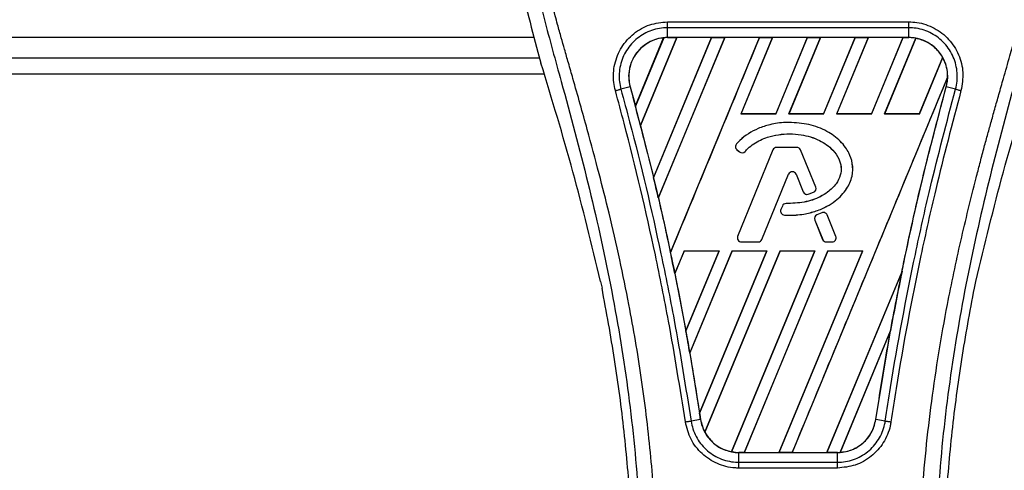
# Model space of a CAD drawing. Header units: millimetres. Extents: x 0 to 420, y 0 to 297.
# Tile 46 of 80: x 190.3 to 197.99, y 230.8 to 234.33. Entities that reach past the tile are written whole.
import ezdxf

# ---------------------------------------------------------------- set-up
doc = ezdxf.new("R2010")
doc.units = ezdxf.units.MM

msp = doc.modelspace()

# ---------------------------------------------------------------- linework, layer by layer
at = {"color": 7, "linetype": 'Continuous', "lineweight": 25}
for p, q in [((195.3604, 234.3089), (197.24566, 234.3089)), ((195.3604, 234.18589), (195.3604, 234.26302)), ((197.24566, 234.26302), (195.3604, 234.26302)), ((197.24566, 234.18589), (197.24566, 234.26302)), ((194.31903, 234.18556), (137.62525, 234.18556)), ((195.10905, 233.65139), (195.32937, 234.18377)), ((195.33041, 234.18426), (195.10912, 233.65001)), ((195.14884, 233.49966), (195.43303, 234.18575)), ((195.43371, 234.18536), (195.14926, 233.49918)), ((195.70403, 234.18536), (195.25124, 233.09163)), ((195.25128, 233.09029), (195.70503, 234.18575)), ((195.80703, 234.18575), (195.28832, 232.93347)), ((195.28871, 232.93299), (195.80771, 234.18536)), ((197.24566, 234.18589), (195.3604, 234.18589)), ((195.3604, 234.18575), (195.3604, 234.18589)), ((195.3604, 234.18575), (195.43303, 234.18575)), ((195.38319, 232.50584), (196.07903, 234.18575)), ((195.43303, 234.18575), (195.43371, 234.18536)), ((195.70403, 234.18536), (195.43371, 234.18536)), ((195.70503, 234.18575), (195.70403, 234.18536)), ((195.70503, 234.18575), (195.80703, 234.18575)), ((195.80771, 234.18536), (195.80703, 234.18575)), ((196.07803, 234.18536), (195.80771, 234.18536)), ((196.18103, 234.18575), (195.93374, 233.58873)), ((195.93461, 233.58931), (196.18171, 234.18536)), ((196.07903, 234.18575), (196.07803, 234.18536)), ((196.07903, 234.18575), (196.18103, 234.18575)), ((196.18171, 234.18536), (196.18103, 234.18575)), ((196.45203, 234.18536), (196.18171, 234.18536)), ((196.45203, 234.18536), (196.20535, 233.58931)), ((196.20574, 233.58873), (196.45303, 234.18575)), ((196.55503, 234.18575), (196.30774, 233.58873)), ((196.30861, 233.58931), (196.55571, 234.18536)), ((196.45303, 234.18575), (196.45203, 234.18536)), ((196.45303, 234.18575), (196.55503, 234.18575)), ((196.55571, 234.18536), (196.55503, 234.18575)), ((196.82604, 234.18536), (196.55571, 234.18536)), ((196.82604, 234.18536), (196.57935, 233.58931)), ((196.57974, 233.58873), (196.82704, 234.18575)), ((196.92904, 234.18575), (196.68174, 233.58873)), ((196.68261, 233.58931), (196.92971, 234.18536)), ((196.82704, 234.18575), (196.82604, 234.18536)), ((196.82704, 234.18575), (196.92904, 234.18575)), ((196.92971, 234.18536), (196.92904, 234.18575)), ((197.20004, 234.18536), (196.92971, 234.18536)), ((197.20004, 234.18536), (196.95335, 233.58931)), ((196.95374, 233.58873), (197.20104, 234.18575)), ((197.30094, 234.18067), (197.05574, 233.58873)), ((197.05661, 233.58931), (197.30156, 234.18016)), ((197.20104, 234.18575), (197.20004, 234.18536)), ((197.20104, 234.18575), (197.24566, 234.18575)), ((197.24566, 234.18575), (197.24566, 234.18589)), ((137.62525, 234.02849), (194.35929, 234.02849)), ((194.34652, 234.07312), (194.37156, 233.98563)), ((197.51001, 234.03057), (197.32736, 233.58931)), ((197.32775, 233.58873), (197.51061, 234.03021)), ((137.62525, 233.90285), (194.3959, 233.90285)), ((197.54904, 233.87673), (196.3339, 230.94312)), ((195.06764, 233.80161), (194.99569, 233.78284)), ((195.06819, 233.80176), (195.06764, 233.80161)), ((195.06819, 233.80176), (195.10905, 233.65139)), ((197.53788, 233.80176), (197.53842, 233.80161)), ((197.61038, 233.78284), (197.53842, 233.80161)), ((195.10912, 233.65001), (195.10905, 233.65139)), ((195.93461, 233.58931), (195.93374, 233.58873)), ((196.20574, 233.58873), (195.93374, 233.58873)), ((196.20535, 233.58931), (195.93461, 233.58931)), ((196.20574, 233.58873), (196.20535, 233.58931)), ((196.30861, 233.58931), (196.30774, 233.58873)), ((196.57974, 233.58873), (196.30774, 233.58873)), ((196.57935, 233.58931), (196.30861, 233.58931)), ((196.57974, 233.58873), (196.57935, 233.58931)), ((196.68261, 233.58931), (196.68174, 233.58873)), ((196.95374, 233.58873), (196.68174, 233.58873)), ((196.95335, 233.58931), (196.68261, 233.58931)), ((196.95374, 233.58873), (196.95335, 233.58931)), ((197.05661, 233.58931), (197.05574, 233.58873)), ((197.32775, 233.58873), (197.05574, 233.58873)), ((197.32736, 233.58931), (197.05661, 233.58931)), ((197.32775, 233.58873), (197.32736, 233.58931)), ((195.14926, 233.49918), (195.14884, 233.49966)), ((195.14926, 233.49918), (195.25124, 233.09163)), ((196.31062, 233.52319), (196.31062, 233.52341)), ((195.89925, 233.35522), (195.89908, 233.35536)), ((195.90278, 233.31016), (195.90264, 233.30999)), ((195.90264, 233.30999), (195.92317, 233.29287)), ((195.90278, 233.31016), (195.92332, 233.29304)), ((196.18381, 233.30837), (195.90789, 232.63255)), ((196.18401, 233.30829), (195.90809, 232.63247)), ((195.92332, 233.29304), (195.92317, 233.29287)), ((195.96738, 233.29656), (195.96754, 233.29642)), ((196.18401, 233.30829), (196.18381, 233.30837)), ((196.21326, 233.32794), (196.21326, 233.32816)), ((196.3703, 233.32816), (196.21326, 233.32816)), ((196.3703, 233.32794), (196.21326, 233.32794)), ((196.3703, 233.32794), (196.3703, 233.32816)), ((196.39954, 233.30829), (196.39975, 233.30837)), ((196.51801, 233.01812), (196.39954, 233.30829)), ((196.51822, 233.01821), (196.39975, 233.30837)), ((196.09765, 232.60859), (196.30542, 233.11748)), ((196.09785, 232.60851), (196.30562, 233.11739)), ((196.30542, 233.11748), (196.30562, 233.11739)), ((196.36471, 233.11748), (196.36451, 233.11739)), ((196.36451, 233.11739), (196.42049, 232.98028)), ((196.36471, 233.11748), (196.42069, 232.98036)), ((195.25128, 233.09029), (195.25124, 233.09163)), ((196.42069, 232.98036), (196.42049, 232.98028)), ((196.45914, 232.96209), (196.4592, 232.96188)), ((196.5008, 232.97698), (196.50088, 232.97678)), ((196.51801, 233.01812), (196.51822, 233.01821)), ((195.28871, 232.93299), (195.28832, 232.93347)), ((196.25733, 232.86974), (196.24611, 232.84292)), ((196.25754, 232.86966), (196.24631, 232.84284)), ((196.25754, 232.86966), (196.25733, 232.86974)), ((196.28665, 232.88905), (196.28665, 232.88927)), ((196.24631, 232.84284), (196.24611, 232.84292)), ((196.27362, 232.79911), (196.2736, 232.7989)), ((196.5651, 232.81771), (196.52724, 232.80144)), ((196.52733, 232.80124), (196.52724, 232.80144)), ((196.56519, 232.8175), (196.52733, 232.80124)), ((196.56519, 232.8175), (196.5651, 232.81771)), ((196.6069, 232.80042), (196.6071, 232.80051)), ((196.67547, 232.63247), (196.6069, 232.80042)), ((196.67567, 232.63255), (196.6071, 232.80051)), ((196.51055, 232.76028), (196.51035, 232.7602)), ((196.51035, 232.7602), (196.57228, 232.60851)), ((196.51055, 232.76028), (196.57248, 232.60859)), ((195.90809, 232.63247), (195.90789, 232.63255)), ((195.93733, 232.58895), (196.06841, 232.58895)), ((195.93733, 232.58895), (195.93733, 232.58873)), ((195.93733, 232.58873), (196.06841, 232.58873)), ((196.06841, 232.58895), (196.06841, 232.58873)), ((196.09765, 232.60859), (196.09785, 232.60851)), ((196.57248, 232.60859), (196.57228, 232.60851)), ((196.60172, 232.58895), (196.64623, 232.58895)), ((196.60172, 232.58895), (196.60172, 232.58873)), ((196.60172, 232.58873), (196.64623, 232.58873)), ((196.64623, 232.58895), (196.64623, 232.58873)), ((196.67547, 232.63247), (196.67567, 232.63255)), ((195.38319, 232.50584), (195.38318, 232.50728)), ((195.49135, 232.52071), (195.41723, 232.34177)), ((195.41763, 232.34124), (195.49173, 232.52015)), ((195.49135, 232.52071), (195.76335, 232.52071)), ((195.49135, 232.52071), (195.49173, 232.52015)), ((195.49173, 232.52015), (195.76251, 232.52015)), ((195.5036, 231.89361), (195.76335, 232.52071)), ((195.76251, 232.52015), (195.50361, 231.89528)), ((195.86535, 232.52071), (195.53424, 231.72134)), ((195.53468, 231.7207), (195.86573, 232.52015)), ((195.61092, 231.24978), (196.13736, 232.52071)), ((196.13651, 232.52015), (195.61098, 231.25188)), ((196.23936, 232.52071), (195.6516, 231.10174)), ((195.65227, 231.10132), (196.23973, 232.52015)), ((195.76251, 232.52015), (195.76335, 232.52071)), ((196.51051, 232.52015), (195.85955, 230.94927)), ((195.86022, 230.94872), (196.51136, 232.52071)), ((195.86535, 232.52071), (196.13736, 232.52071)), ((195.86535, 232.52071), (195.86573, 232.52015)), ((195.86573, 232.52015), (196.13651, 232.52015)), ((196.61336, 232.52071), (195.9599, 230.94312)), ((195.96097, 230.94354), (196.61374, 232.52015)), ((196.13651, 232.52015), (196.13736, 232.52071)), ((196.88452, 232.52015), (196.23117, 230.94354)), ((196.2319, 230.94312), (196.88536, 232.52071)), ((196.23936, 232.52071), (196.51136, 232.52071)), ((196.23936, 232.52071), (196.23973, 232.52015)), ((196.23973, 232.52015), (196.51051, 232.52015)), ((196.51051, 232.52015), (196.51136, 232.52071)), ((196.61336, 232.52071), (196.88536, 232.52071)), ((196.61336, 232.52071), (196.61374, 232.52015)), ((196.61374, 232.52015), (196.88452, 232.52015)), ((196.88452, 232.52015), (196.88536, 232.52071)), ((195.41763, 232.34124), (195.41723, 232.34177)), ((195.41763, 232.34124), (195.50361, 231.89528)), ((197.19234, 232.36041), (196.60517, 230.94354)), ((196.6059, 230.94312), (197.19232, 232.35885)), ((194.83731, 232.28105), (194.84836, 232.22856)), ((197.7577, 232.22856), (197.76875, 232.28105)), ((197.10314, 231.89731), (196.70819, 230.9438)), ((196.70929, 230.9443), (197.10204, 231.89302)), ((196.98755, 231.20182), (197.10204, 231.89302)), ((195.53468, 231.7207), (195.53424, 231.72134)), ((195.53468, 231.7207), (195.61098, 231.25188)), ((195.61796, 231.20174), (195.54416, 231.18964)), ((195.61814, 231.20177), (195.61796, 231.20174)), ((196.98755, 231.20182), (196.98811, 231.20174)), ((197.0619, 231.18964), (196.98811, 231.20174)), ((195.91824, 230.94312), (195.91824, 230.94299)), ((195.9599, 230.94312), (195.91824, 230.94312)), ((195.91824, 230.86707), (195.91824, 230.94299)), ((195.91824, 230.94299), (196.68782, 230.94299)), ((195.9599, 230.94312), (195.96097, 230.94354)), ((195.96097, 230.94354), (196.23117, 230.94354)), ((196.23117, 230.94354), (196.2319, 230.94312)), ((196.3339, 230.94312), (196.2319, 230.94312)), ((196.3339, 230.94312), (196.33497, 230.94354)), ((196.33497, 230.94354), (196.60517, 230.94354)), ((196.60517, 230.94354), (196.6059, 230.94312)), ((196.68782, 230.94312), (196.6059, 230.94312)), ((196.68782, 230.94312), (196.68782, 230.94299)), ((196.68782, 230.86707), (196.68782, 230.94299)), ((195.91824, 230.86707), (196.68782, 230.86707)), ((196.68782, 230.82194), (195.91824, 230.82194))]:
    msp.add_line(p, q, dxfattribs=at)
for centre, radius, start, end in [((195.3604, 233.88232), 0.30343, 90, 95.672482), ((197.24566, 233.88232), 0.30343, 79.504419, 90), ((197.24566, 233.88232), 0.30343, 358.944799, 29.169256), ((173.85989, 227.95498), 21.99915, 14.59831, 15.003317), ((195.92302, 233.33442), 0.0318, 138.805903, 230.16689), ((195.92302, 233.33442), 0.03159, 138.805903, 230.16689), ((195.94355, 233.31729), 0.0318, 230.16689, 318.977091), ((195.94355, 233.31729), 0.03159, 230.16689, 318.977091), ((196.21326, 233.29635), 0.0318, 90, 157.790712), ((196.21326, 233.29635), 0.03159, 90, 157.790712), ((196.3703, 233.29635), 0.0318, 22.209291, 90), ((196.3703, 233.29635), 0.03159, 22.209291, 90), ((196.33507, 233.10537), 0.03202, 22.209261, 157.790711), ((196.33507, 233.10537), 0.0318, 22.209261, 157.790711), ((173.85989, 227.95498), 21.99915, 13.079561, 13.499245), ((196.44994, 232.9923), 0.0318, 202.209261, 286.934979), ((196.44994, 232.9923), 0.03159, 202.209261, 286.934979), ((196.48877, 233.00619), 0.03159, 292.378703, 22.209291), ((196.48877, 233.00619), 0.0318, 292.378703, 22.209291), ((196.28667, 232.85746), 0.0318, 90.034995, 157.290493), ((196.28667, 232.85746), 0.03159, 90.034995, 157.290493), ((196.27545, 232.83065), 0.0318, 157.290493, 266.671349), ((196.27545, 232.83065), 0.03159, 157.290493, 266.671349), ((196.53979, 232.77222), 0.0318, 113.245837, 202.209268), ((196.53979, 232.77222), 0.03159, 113.245837, 202.209268), ((196.57766, 232.78848), 0.0318, 22.209257, 113.245837), ((196.57766, 232.78848), 0.03159, 22.209257, 113.245837), ((195.93733, 232.62053), 0.0318, 157.790712, 270), ((195.93733, 232.62053), 0.03159, 157.790712, 270), ((196.06841, 232.62053), 0.03159, 270, 337.790711), ((196.06841, 232.62053), 0.0318, 270, 337.790711), ((196.60172, 232.62053), 0.0318, 202.209268, 270), ((196.60172, 232.62053), 0.03159, 202.209268, 270), ((196.64623, 232.62053), 0.0318, 270, 22.209257), ((196.64623, 232.62053), 0.03159, 270, 22.209257), ((173.85989, 227.95498), 21.99915, 11.50231, 11.938732), ((218.74617, 227.95498), 21.99915, 168.452296, 169.676611), ((173.85989, 227.95498), 21.99915, 9.857872, 10.313596), ((173.85989, 227.95498), 21.99915, 8.487123, 8.613574), ((195.91824, 231.24655), 0.30343, 188.487123, 208.505607), ((195.91824, 231.24655), 0.30343, 258.975145, 270), ((196.68782, 231.24655), 0.30343, 270, 273.848225)]:
    msp.add_arc(centre, radius, start, end, dxfattribs=at)
for centre, major_axis, start_param, end_param in [((195.59138, 233.78665), (0.46198, -0.19136), 2.4758381, 2.4783482), ((197.07823, 233.95167), (0.33489, -0.13872), 1.2366218, 1.2388756), ((197.37458, 233.82892), (0.25786, -0.10681), 1.3956244, 1.3981763), ((196.97184, 233.99574), (0.54769, -0.22686), 0.2126997, 0.2177966), ((211.84829, 230.81217), (13.79682, -5.71483), 3.4705541, 3.4706731), ((154.61921, 235.92473), (38.4843, -15.94072), 0.3367929, 0.3368383), ((238.91526, 219.60067), (40.34124, -16.70989), 3.2646071, 3.2647237), ((154.51282, 235.9688), (38.69709, -16.02886), 0.3187494, 0.3188063), ((195.79017, 231.2996), (0.25617, -0.10611), 4.5226294, 4.5255134), ((196.08652, 231.17685), (0.33658, -0.13942), 4.3691473, 4.3715621), ((196.45949, 231.34113), (0.45669, -0.18917), 5.5949939, 5.5976427)]:
    msp.add_ellipse(centre, major_axis=major_axis, ratio=0.8660474, start_param=start_param, end_param=end_param, dxfattribs=at)
for points, knots in [([(194.70157, 236.9923), (194.63117, 236.91357), (194.4889, 236.75447), (194.30951, 236.461), (194.17271, 236.11419), (194.11186, 235.76935), (194.10049, 235.4652), (194.11829, 235.12117), (194.19338, 234.65368), (194.29216, 234.27921), (194.34652, 234.07312)], [0, 0, 0, 0, 0.10205548, 0.20624341, 0.33103875, 0.46071931, 0.54297278, 0.62526856, 0.7937741, 1, 1, 1, 1]), ([(197.9045, 236.99229), (197.9749, 236.91356), (198.11717, 236.75447), (198.29656, 236.461), (198.43335, 236.11419), (198.49421, 235.76935), (198.50557, 235.4652), (198.48778, 235.12117), (198.41269, 234.65368), (198.31391, 234.27921), (198.25955, 234.07312)], [0, 0, 0, 0, 0.102054, 0.2062404, 0.3310362, 0.4607173, 0.5429711, 0.6252671, 0.7937733, 1, 1, 1, 1]), ([(194.61589, 236.79794), (194.59712, 236.77059), (194.54027, 236.68773), (194.44659, 236.52938), (194.34896, 236.31677), (194.27399, 236.08461), (194.2223, 235.81362), (194.20464, 235.50531), (194.22704, 235.16715), (194.2884, 234.77537), (194.39266, 234.33375), (194.55833, 233.74397), (194.74343, 233.05273), (194.92177, 232.25433), (195.05604, 231.44793), (195.1417, 230.63511), (195.15147, 230.09116), (195.15635, 229.81927)], [0, 0, 0, 0, 0.0171315, 0.0518789, 0.0867888, 0.1216172, 0.1567305, 0.2033881, 0.2503481, 0.2972709, 0.3674165, 0.4376773, 0.5502447, 0.6628473, 0.7753466, 0.8877074, 1, 1, 1, 1]), ([(195.28152, 229.81511), (195.27911, 229.99943), (195.27417, 230.37613), (195.23008, 230.94873), (195.16076, 231.52647), (195.07497, 232.0283), (194.98686, 232.45561), (194.90865, 232.79674), (194.82314, 233.13564), (194.72879, 233.48592), (194.6476, 233.77415), (194.58772, 233.98286), (194.55746, 234.08911), (194.52903, 234.1893), (194.50437, 234.27661), (194.48014, 234.36403), (194.45858, 234.44575), (194.43634, 234.53278), (194.4159, 234.61644), (194.39719, 234.69671), (194.38024, 234.77358), (194.35209, 234.90977), (194.3191, 235.09995), (194.29096, 235.35108), (194.28329, 235.59621), (194.29855, 235.84034), (194.34101, 236.07898), (194.40962, 236.31003), (194.50258, 236.52624), (194.58415, 236.67263), (194.6408, 236.76424), (194.66116, 236.79555), (194.67101, 236.81069)], [0, 0, 0, 0, 0.0757702, 0.1548571, 0.2359051, 0.3148505, 0.3639911, 0.4151955, 0.4586591, 0.5076202, 0.5642678, 0.5817192, 0.5968623, 0.6096795, 0.624536, 0.6341631, 0.6469813, 0.6592987, 0.6711121, 0.6824202, 0.6932232, 0.7035232, 0.739704, 0.7727671, 0.8079075, 0.8413785, 0.8748477, 0.9102013, 0.9450667, 0.9801292, 0.9903909, 1, 1, 1, 1]), ([(197.32454, 229.81511), (197.32908, 230.07063), (197.33815, 230.58159), (197.41719, 231.34439), (197.52627, 232.01522), (197.64931, 232.5963), (197.73842, 232.96273), (197.80086, 233.20243), (197.83013, 233.31239), (197.85894, 233.41841), (197.88759, 233.52212), (197.91763, 233.62952), (197.95026, 233.745), (197.98996, 233.88385), (198.03218, 234.03123), (198.07581, 234.18506), (198.11804, 234.33392), (198.16148, 234.49839), (198.20388, 234.67197), (198.25416, 234.90424), (198.30063, 235.18374), (198.32542, 235.51619), (198.314, 235.77265), (198.28684, 235.9568), (198.26261, 236.07441), (198.23139, 236.19251), (198.19449, 236.3049), (198.15091, 236.41564), (198.10267, 236.52133), (198.05022, 236.62277), (197.9935, 236.71993), (197.95497, 236.77895), (197.93425, 236.81069)], [0, 0, 0, 0, 0.1050162, 0.2100001, 0.3148093, 0.3841756, 0.4540228, 0.4697491, 0.4859574, 0.5007826, 0.5148922, 0.5301685, 0.5466097, 0.5642069, 0.5895177, 0.6096146, 0.6299353, 0.6531323, 0.6795668, 0.7034488, 0.7509822, 0.7962784, 0.8412589, 0.8577085, 0.8747396, 0.8922462, 0.9101144, 0.9261934, 0.9450023, 0.962977, 0.9800887, 1, 1, 1, 1]), ([(197.99016, 236.79796), (198.00894, 236.7706), (198.06579, 236.68774), (198.15948, 236.52938), (198.25711, 236.31677), (198.33207, 236.08461), (198.38376, 235.81362), (198.40143, 235.50531), (198.37903, 235.16715), (198.31766, 234.77537), (198.21341, 234.33375), (198.04773, 233.74397), (197.86264, 233.05273), (197.6843, 232.25433), (197.55003, 231.44793), (197.46437, 230.63511), (197.4546, 230.09116), (197.44971, 229.81927)], [0, 0, 0, 0, 0.0171351, 0.0518824, 0.0867922, 0.1216204, 0.1567336, 0.2033911, 0.2503509, 0.2972735, 0.3674188, 0.4376794, 0.5502464, 0.6628485, 0.7753474, 0.8877078, 1, 1, 1, 1]), ([(194.95299, 233.77132), (194.94815, 233.79277), (194.93285, 233.8607), (194.94071, 233.9803), (194.99557, 234.11447), (195.09188, 234.22195), (195.21812, 234.29486), (195.31299, 234.30422), (195.3604, 234.3089)], [0, 0, 0, 0, 0.08482381, 0.26866327, 0.45220958, 0.6351901, 0.81766994, 1, 1, 1, 1]), ([(195.3604, 234.26302), (195.3604, 234.26302), (195.31827, 234.26302), (195.23327, 234.2486), (195.12047, 234.18614), (195.03424, 234.08965), (194.98455, 233.9698), (194.97863, 233.8631), (194.99048, 233.80179), (194.99569, 233.78284), (194.99569, 233.78284)], [0, 0, 0, 0, 0.0000054, 0.1821036, 0.3644363, 0.5473941, 0.7310397, 0.9150665, 0.9999946, 1, 1, 1, 1]), ([(197.24566, 234.3089), (197.26693, 234.30792), (197.33558, 234.30476), (197.44803, 234.26595), (197.56278, 234.17732), (197.64084, 234.05527), (197.67753, 233.91325), (197.66123, 233.81864), (197.65308, 233.77135)], [0, 0, 0, 0, 0.08215471, 0.26513997, 0.44867114, 0.63249904, 0.81630092, 1, 1, 1, 1]), ([(197.61038, 233.78284), (197.61038, 233.78284), (197.62165, 233.82387), (197.63032, 233.91046), (197.59965, 234.03674), (197.52898, 234.14581), (197.42645, 234.22512), (197.32595, 234.25841), (197.26465, 234.26302), (197.24566, 234.26302), (197.24566, 234.26302)], [0, 0, 0, 0, 0.0000054, 0.1839433, 0.3678851, 0.5517436, 0.7351758, 0.9179546, 0.9999946, 1, 1, 1, 1]), ([(195.32937, 234.18377), (195.32609, 234.1834), (195.28913, 234.1792), (195.21979, 234.15727), (195.14706, 234.10297), (195.09235, 234.0319), (195.05869, 233.94767), (195.05409, 233.86335), (195.06493, 233.81599), (195.06819, 233.80176)], [0, 0, 0, 0, 0.0188532, 0.212821, 0.4068166, 0.5283578, 0.7224596, 0.9165622, 1, 1, 1, 1]), ([(195.3604, 234.18589), (195.33699, 234.18432), (195.29037, 234.1812), (195.22419, 234.15643), (195.16526, 234.11845), (195.11661, 234.06773), (195.08071, 234.00733), (195.05978, 233.94037), (195.05359, 233.87007), (195.06297, 233.82437), (195.06764, 233.80161)], [0, 0, 0, 0, 0.1256962, 0.2503257, 0.3752801, 0.5004409, 0.6251501, 0.7500378, 0.8754735, 1, 1, 1, 1]), ([(196.07803, 234.18536), (195.9623, 233.90572), (195.7308, 233.34636), (195.49906, 232.787), (195.38318, 232.50728)], [0, 0, 0, 0, 0.499922, 1, 1, 1, 1]), ([(197.53842, 233.80161), (197.54312, 233.82452), (197.55223, 233.86891), (197.54666, 233.93699), (197.53307, 233.98331), (197.51326, 234.0279), (197.48741, 234.07023), (197.43922, 234.11963), (197.38064, 234.15704), (197.31489, 234.18134), (197.26859, 234.18439), (197.24566, 234.18589)], [0, 0, 0, 0, 0.1252996, 0.2427415, 0.3633756, 0.383202, 0.5053593, 0.6278262, 0.7514156, 0.8768992, 1, 1, 1, 1]), ([(197.51001, 234.03057), (197.50935, 234.03173), (197.49821, 234.05139), (197.46458, 234.09713), (197.39548, 234.15354), (197.33207, 234.17151), (197.30156, 234.18016)], [0, 0, 0, 0, 0.015125, 0.2568329, 0.6424132, 1, 1, 1, 1]), ([(194.83731, 232.28105), (194.76801, 232.567), (194.62929, 233.13936), (194.45751, 233.70339), (194.37156, 233.98563)], [0, 0, 0, 0, 0.4995966, 1, 1, 1, 1]), ([(197.76875, 232.28105), (197.83806, 232.567), (197.97677, 233.13936), (198.14855, 233.70339), (198.23451, 233.98563)], [0, 0, 0, 0, 0.49959655, 1, 1, 1, 1]), ([(196.33497, 230.94354), (196.53715, 231.43195), (196.94155, 232.40884), (197.34628, 233.38567), (197.54866, 233.87412)], [0, 0, 0, 0, 0.4999621, 1, 1, 1, 1]), ([(197.53788, 233.80176), (197.54072, 233.81342), (197.54652, 233.83721), (197.54794, 233.86166), (197.54866, 233.87412)], [0, 0, 0, 0, 0.4902101, 1, 1, 1, 1]), ([(195.06764, 233.80161), (195.1247, 233.58737), (195.23877, 233.1591), (195.3866, 232.50277), (195.51551, 231.85059), (195.58463, 231.41284), (195.61796, 231.20174)], [0, 0, 0, 0, 0.2501192, 0.5000009, 0.7588831, 1, 1, 1, 1]), ([(196.98811, 231.20174), (197.0143, 231.36941), (197.06824, 231.71472), (197.16596, 232.23733), (197.2781, 232.76805), (197.40139, 233.29065), (197.49329, 233.63331), (197.53842, 233.80161)], [0, 0, 0, 0, 0.1914703, 0.3943123, 0.5997554, 0.8034134, 1, 1, 1, 1]), ([(197.19234, 232.36041), (197.20269, 232.41045), (197.2579, 232.67731), (197.36692, 233.15942), (197.48087, 233.58758), (197.53788, 233.80176)], [0, 0, 0, 0, 0.1034032, 0.5514873, 1, 1, 1, 1]), ([(195.50022, 231.18281), (195.45829, 231.44549), (195.38861, 231.88204), (195.23221, 232.66087), (195.09105, 233.26122), (194.97601, 233.68627), (194.95299, 233.77132)], [0, 0, 0, 0, 0.3014378, 0.5009532, 0.9001401, 1, 1, 1, 1]), ([(194.99569, 233.78284), (195.01877, 233.69766), (195.13415, 233.27189), (195.27557, 232.67044), (195.43231, 231.89017), (195.50214, 231.45281), (195.54416, 231.18964)], [0, 0, 0, 0, 0.099838, 0.4990257, 0.6985534, 1, 1, 1, 1]), ([(197.0619, 231.18964), (197.07525, 231.27682), (197.14198, 231.71282), (197.25633, 232.31995), (197.4291, 233.09689), (197.54227, 233.52514), (197.61038, 233.78284)], [0, 0, 0, 0, 0.0997807, 0.4989834, 0.6985248, 1, 1, 1, 1]), ([(197.65308, 233.77135), (197.58516, 233.51407), (197.47228, 233.08654), (197.29984, 232.31102), (197.18574, 231.70503), (197.11916, 231.26985), (197.10585, 231.18284)], [0, 0, 0, 0, 0.30152184, 0.50104725, 0.90023015, 1, 1, 1, 1]), ([(197.61038, 233.78284), (197.61333, 233.78206), (197.61925, 233.78051), (197.62986, 233.77768), (197.64123, 233.7746), (197.64913, 233.77243), (197.65308, 233.77135)], [0, 0, 0, 0, 0.2499999, 0.4999999, 0.7499999, 1, 1, 1, 1]), ([(196.31062, 233.52341), (196.30057, 233.52325), (196.25012, 233.52247), (196.16764, 233.5102), (196.04393, 233.46986), (195.95453, 233.41519), (195.90729, 233.36421), (195.89908, 233.35536)], [0, 0, 0, 0, 0.0660982, 0.3316094, 0.5433398, 0.9207225, 1, 1, 1, 1]), ([(196.31062, 233.52319), (196.30057, 233.52303), (196.25012, 233.52225), (196.16765, 233.50998), (196.04399, 233.46963), (195.95464, 233.415), (195.90744, 233.36405), (195.89925, 233.35522)], [0, 0, 0, 0, 0.06612533, 0.33174621, 0.54346998, 0.92083251, 1, 1, 1, 1]), ([(196.2736, 232.7989), (196.28365, 232.79844), (196.33403, 232.79617), (196.4185, 232.80252), (196.52023, 232.82773), (196.60304, 232.8635), (196.66922, 232.90571), (196.72074, 232.9527), (196.7698, 233.01489), (196.80856, 233.0991), (196.80991, 233.19963), (196.78404, 233.27514), (196.74947, 233.33229), (196.69681, 233.39412), (196.62299, 233.44741), (196.53791, 233.48558), (196.44001, 233.5158), (196.36278, 233.52034), (196.31062, 233.52341)], [0, 0, 0, 0, 0.021651, 0.1085822, 0.1811552, 0.2464173, 0.3019198, 0.3494146, 0.3957935, 0.4720432, 0.5441891, 0.6064225, 0.6414501, 0.6875664, 0.7804759, 0.8342843, 0.8880657, 1, 1, 1, 1]), ([(196.27362, 232.79911), (196.28366, 232.79866), (196.33404, 232.79639), (196.4185, 232.80274), (196.5202, 232.82795), (196.60297, 232.86371), (196.66912, 232.9059), (196.72059, 232.95287), (196.76962, 233.01502), (196.80835, 233.09917), (196.80969, 233.19962), (196.78383, 233.27507), (196.74928, 233.33218), (196.69664, 233.39396), (196.62286, 233.44723), (196.53783, 233.48538), (196.43996, 233.51558), (196.36277, 233.52012), (196.31062, 233.52319)], [0, 0, 0, 0, 0.0216619, 0.108637, 0.181216, 0.246481, 0.3019802, 0.3494719, 0.3958446, 0.4720735, 0.5441975, 0.6064107, 0.6414308, 0.6875449, 0.7804497, 0.8342603, 0.8880438, 1, 1, 1, 1]), ([(195.96738, 233.29656), (195.97422, 233.30395), (196.00803, 233.34049), (196.0678, 233.37883), (196.15006, 233.41157), (196.25542, 233.43605), (196.37089, 233.43509), (196.47788, 233.41176), (196.56499, 233.3779), (196.64494, 233.32167), (196.69862, 233.24517), (196.72028, 233.17592), (196.7135, 233.10642), (196.67775, 233.03534), (196.61901, 232.9821), (196.5369, 232.92869), (196.42605, 232.89362), (196.33411, 232.8906), (196.28665, 232.88905)], [0, 0, 0, 0, 0.0204778, 0.1012315, 0.1411417, 0.200522, 0.3202369, 0.3720725, 0.4227171, 0.509806, 0.5661201, 0.61013, 0.6545191, 0.7046271, 0.7684678, 0.8132113, 0.9036005, 1, 1, 1, 1]), ([(195.96754, 233.29642), (195.97438, 233.30381), (196.00818, 233.34033), (196.06793, 233.37865), (196.15015, 233.41137), (196.25547, 233.43583), (196.37089, 233.43486), (196.47783, 233.41154), (196.56489, 233.3777), (196.64479, 233.3215), (196.69842, 233.24508), (196.72005, 233.1759), (196.71329, 233.10648), (196.67756, 233.03547), (196.61887, 232.98227), (196.53682, 232.92889), (196.42601, 232.89383), (196.3341, 232.89082), (196.28665, 232.88927)], [0, 0, 0, 0, 0.02049, 0.1012505, 0.1411639, 0.2005563, 0.3202954, 0.3721325, 0.4227811, 0.5098684, 0.5661596, 0.6101442, 0.6545081, 0.7045954, 0.7684199, 0.8131655, 0.9035591, 1, 1, 1, 1]), ([(196.45914, 232.96209), (196.46393, 232.9636), (196.47336, 232.96657), (196.48725, 232.97155), (196.49628, 232.97517), (196.5008, 232.97698)], [0, 0, 0, 0, 0.3407852, 0.6702324, 1, 1, 1, 1]), ([(196.4592, 232.96188), (196.464, 232.96339), (196.47343, 232.96636), (196.48733, 232.97134), (196.49636, 232.97496), (196.50088, 232.97678)], [0, 0, 0, 0, 0.3406248, 0.6701521, 1, 1, 1, 1]), ([(195.28871, 232.93299), (195.32067, 232.7923), (195.35286, 232.65055), (195.38295, 232.50835), (195.38318, 232.50728)], [0, 0, 0, 0, 0.9924846, 1, 1, 1, 1]), ([(195.0904, 229.98383), (195.08523, 230.17117), (195.07489, 230.54629), (195.02474, 231.10854), (194.95169, 231.67021), (194.88283, 232.04233), (194.84836, 232.22856)], [0, 0, 0, 0, 0.2486567, 0.4978798, 0.7487052, 1, 1, 1, 1]), ([(197.51567, 229.98383), (197.52084, 230.17117), (197.53118, 230.54629), (197.58133, 231.10854), (197.65437, 231.67021), (197.72324, 232.04233), (197.7577, 232.22856)], [0, 0, 0, 0, 0.2486567, 0.4978798, 0.7487052, 1, 1, 1, 1]), ([(195.91824, 230.82194), (195.90792, 230.82217), (195.85032, 230.8235), (195.74603, 230.84988), (195.62581, 230.92903), (195.53506, 231.04368), (195.51184, 231.13643), (195.50022, 231.18281)], [0, 0, 0, 0, 0.0516553, 0.2885366, 0.525578, 0.7627924, 1, 1, 1, 1]), ([(195.54416, 231.18964), (195.54416, 231.18964), (195.55042, 231.14771), (195.57738, 231.06535), (195.6562, 230.9627), (195.76442, 230.89184), (195.85752, 230.86893), (195.90902, 230.86707), (195.91824, 230.86707), (195.91824, 230.86707)], [0, 0, 0, 0, 0.000007, 0.2373557, 0.474586, 0.7115755, 0.9483527, 0.999993, 1, 1, 1, 1]), ([(195.61796, 231.20174), (195.62698, 231.16664), (195.645, 231.09648), (195.7163, 231.01222), (195.81017, 230.95417), (195.88222, 230.94672), (195.91824, 230.94299)], [0, 0, 0, 0, 0.2501533, 0.5000796, 0.75002625, 1, 1, 1, 1]), ([(196.68782, 230.94299), (196.72387, 230.94672), (196.79594, 230.95419), (196.88981, 231.01226), (196.96108, 231.09652), (196.9791, 231.16666), (196.98811, 231.20174)], [0, 0, 0, 0, 0.25012765, 0.50004372, 0.75000076, 1, 1, 1, 1]), ([(196.68782, 230.86707), (196.68782, 230.86707), (196.73008, 230.86707), (196.8153, 230.88151), (196.92829, 230.94414), (197.0144, 231.0406), (197.05099, 231.12946), (197.06052, 231.18035), (197.0619, 231.18964), (197.0619, 231.18964)], [0, 0, 0, 0, 0.000007, 0.2366161, 0.473319, 0.710219, 0.9474036, 0.999993, 1, 1, 1, 1]), ([(197.10585, 231.18284), (197.10406, 231.17249), (197.09424, 231.1155), (197.05269, 231.01607), (196.95681, 230.90883), (196.8303, 230.83595), (196.73531, 230.82661), (196.68782, 230.82194)], [0, 0, 0, 0, 0.0525494, 0.2896487, 0.5265345, 0.7632925, 1, 1, 1, 1]), ([(196.70929, 230.9443), (196.71535, 230.94484), (196.75518, 230.94843), (196.81502, 230.96734), (196.89025, 231.01586), (196.95029, 231.08396), (196.97946, 231.15468), (196.98638, 231.19497), (196.98755, 231.20182)], [0, 0, 0, 0, 0.0447354, 0.2940664, 0.450088, 0.6994802, 0.9488717, 1, 1, 1, 1]), ([(197.0619, 231.18964), (197.06494, 231.18915), (197.07102, 231.18816), (197.08193, 231.18646), (197.09364, 231.18466), (197.10178, 231.18344), (197.10585, 231.18284)], [0, 0, 0, 0, 0.25, 0.5, 0.75, 1, 1, 1, 1]), ([(195.65227, 231.10132), (195.67033, 231.07461), (195.7075, 231.01963), (195.78382, 230.9696), (195.83809, 230.95504), (195.85955, 230.94927)], [0, 0, 0, 0, 0.363513, 0.7482845, 1, 1, 1, 1])]:
    msp.add_open_spline(points, degree=3, knots=knots, dxfattribs=at)
for points in [[(195.3604, 234.26302), (195.3604, 234.26622), (195.3604, 234.27261), (195.3604, 234.28405), (195.3604, 234.29626), (195.3604, 234.30469), (195.3604, 234.3089)], [(197.24566, 234.26302), (197.24566, 234.26622), (197.24566, 234.27261), (197.24566, 234.28405), (197.24566, 234.29626), (197.24566, 234.30469), (197.24566, 234.3089)], [(194.95299, 233.77132), (194.95694, 233.77241), (194.96484, 233.77458), (194.97621, 233.77766), (194.98681, 233.78051), (194.99273, 233.78206), (194.99569, 233.78284)], [(195.50022, 231.18281), (195.50429, 231.18342), (195.51243, 231.18464), (195.52413, 231.18644), (195.53504, 231.18816), (195.54112, 231.18914), (195.54416, 231.18964)], [(195.91824, 230.82194), (195.91824, 230.8261), (195.91824, 230.83442), (195.91824, 230.84644), (195.91824, 230.85766), (195.91824, 230.86393), (195.91824, 230.86707)], [(196.68782, 230.82194), (196.68782, 230.8261), (196.68782, 230.83442), (196.68782, 230.84644), (196.68782, 230.85766), (196.68782, 230.86393), (196.68782, 230.86707)]]:
    msp.add_open_spline(points, degree=3, dxfattribs=at)

doc.saveas('drawing.dxf')
